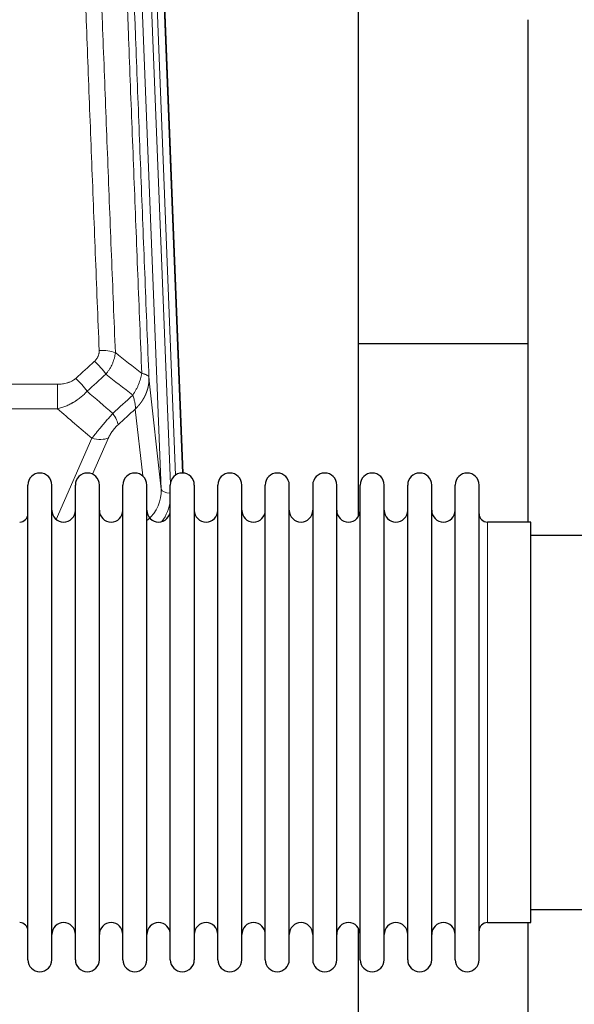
# Model space of a CAD drawing. Header units: inches. Extents: x 0 to 23760, y -13 to 16800.
# Tile 48 of 256: x 4425 to 4661, y 7648 to 8066. Entities that reach past the tile are written whole.
import ezdxf

# ---------------------------------------------------------------- set-up
doc = ezdxf.new("R2010")
doc.units = ezdxf.units.IN
doc.layers.add('1', color=7, linetype='Continuous', true_color=0xffffff)

msp = doc.modelspace()

# ---------------------------------------------------------------- linework, layer by layer
at = {"layer": '1', "color": 110, "linetype": 'Continuous', "lineweight": 13}
for p, q in [((4485.05, 7866.602), (4471.983, 8198.496)), ((4488.896, 7868.688), (4475.975, 8196.869)), ((4491.101, 7872.585), (4478.323, 8197.162)), ((4481.317, 8195.942), (4494.012, 7873.477)), ((4479.802, 7914.008), (4485.05, 7866.602)), ((4207.7, 7911.208), (4440.872, 7911.208)), ((4440.872, 7911.208), (4440.872, 7900.776)), ((4440.872, 7900.776), (4207.7, 7900.776)), ((4477.135, 7872.222), (4473.987, 7900.656)), ((4440.343, 7853.737), (4455.499, 7888.257)), ((4462.56, 7888.406), (4455.786, 7872.976)), ((4623.786, 7682.325), (4623.786, 7852.625))]:
    msp.add_line(p, q, dxfattribs=at)
at = {"layer": '1', "color": 2, "linetype": 'Continuous', "lineweight": 25}
for p, q in [((4481.69, 8192.683), (4494.257, 7873.471)), ((4568.946, 7855.011), (4568.946, 8080.394)), ((4640.946, 8066.203), (4640.946, 7852.625)), ((4640.913, 7928.346), (4568.948, 7928.346)), ((4428.286, 7856.974), (4428.286, 7868.375)), ((4438.486, 7856.974), (4438.486, 7868.375)), ((4448.486, 7856.974), (4448.486, 7868.375)), ((4458.686, 7856.974), (4458.686, 7868.375)), ((4468.686, 7856.974), (4468.686, 7868.375)), ((4478.886, 7856.974), (4478.886, 7868.375)), ((4488.886, 7856.974), (4488.886, 7868.375)), ((4499.086, 7868.375), (4499.086, 7856.974)), ((4509.086, 7856.974), (4509.086, 7868.375)), ((4519.286, 7856.974), (4519.286, 7868.375)), ((4529.286, 7666.575), (4529.286, 7868.375)), ((4539.486, 7666.575), (4539.486, 7868.375)), ((4549.486, 7868.375), (4549.486, 7666.575)), ((4559.686, 7666.575), (4559.686, 7868.375)), ((4569.686, 7666.575), (4569.686, 7868.375)), ((4579.886, 7666.575), (4579.886, 7868.375)), ((4589.886, 7666.575), (4589.886, 7868.375)), ((4600.086, 7666.575), (4600.086, 7868.375)), ((4610.086, 7666.575), (4610.086, 7868.375)), ((4620.286, 7666.575), (4620.286, 7868.375)), ((4428.286, 7666.575), (4428.286, 7856.974)), ((4438.486, 7666.575), (4438.486, 7856.974)), ((4448.486, 7666.575), (4448.486, 7856.974)), ((4458.686, 7666.575), (4458.686, 7856.974)), ((4468.686, 7666.575), (4468.686, 7856.974)), ((4478.886, 7666.575), (4478.886, 7856.974)), ((4488.886, 7666.575), (4488.886, 7856.974)), ((4499.086, 7856.974), (4499.086, 7666.575)), ((4509.086, 7666.575), (4509.086, 7856.974)), ((4519.286, 7666.575), (4519.286, 7856.974)), ((4642.286, 7852.625), (4623.786, 7852.625)), ((4642.286, 7682.325), (4642.286, 7852.625)), ((4738.286, 7846.975), (4642.286, 7846.975)), ((4642.286, 7687.975), (4738.286, 7687.975)), ((4623.786, 7682.325), (4642.286, 7682.325)), ((4640.946, 7682.328), (4640.946, 7643.122)), ((4568.946, 7643.122), (4568.946, 7679.949))]:
    msp.add_line(p, q, dxfattribs=at)
for centre, radius, start, end in [((4433.386, 7868.375), 5.1, 0, 180), ((4453.586, 7868.375), 5.1, 0, 180), ((4473.786, 7868.375), 5.1, 0, 180), ((4493.986, 7868.375), 5.1, 0, 180), ((4514.186, 7868.375), 5.1, 0, 180), ((4534.386, 7868.375), 5.1, 0, 180), ((4554.586, 7868.375), 5.1, 0, 180), ((4574.786, 7868.375), 5.1, 0, 180), ((4594.986, 7868.375), 5.1, 0, 180), ((4615.186, 7868.375), 5.1, 0, 180), ((4443.486, 7857.625), 5, 180, 0), ((4463.686, 7857.625), 5, 180, 0), ((4483.886, 7857.625), 5, 180, 0), ((4504.086, 7857.625), 5, 180, 0), ((4524.286, 7857.625), 5, 180, 0), ((4544.486, 7857.625), 5, 180, 0), ((4564.686, 7857.625), 5, 180, 0), ((4584.886, 7857.625), 5, 180, 0), ((4605.086, 7857.625), 5, 180, 0), ((4424.786, 7856.125), 3.5, 270, 0), ((4623.786, 7856.125), 3.5, 180, 270), ((4424.786, 7678.825), 3.5, 0, 90), ((4443.486, 7677.325), 5, 0, 180), ((4463.686, 7677.325), 5, 0, 180), ((4483.886, 7677.325), 5, 0, 180), ((4504.086, 7677.325), 5, 0, 180), ((4524.286, 7677.325), 5, 0, 180), ((4544.486, 7677.325), 5, 0, 180), ((4564.686, 7677.325), 5, 0, 180), ((4584.886, 7677.325), 5, 0, 180), ((4605.086, 7677.325), 5, 0, 180), ((4623.786, 7678.825), 3.5, 90, 180), ((4433.386, 7666.575), 5.1, 180, 0), ((4453.586, 7666.575), 5.1, 180, 0), ((4473.786, 7666.575), 5.1, 180, 0), ((4493.986, 7666.575), 5.1, 180, 0), ((4514.186, 7666.575), 5.1, 180, 0), ((4534.386, 7666.575), 5.1, 180, 0), ((4554.586, 7666.575), 5.1, 180, 0), ((4574.786, 7666.575), 5.1, 180, 0), ((4594.986, 7666.575), 5.1, 180, 0), ((4615.186, 7666.575), 5.1, 180, 0)]:
    msp.add_arc(centre, radius, start, end, dxfattribs=at)
at = {"layer": '1', "color": 110, "linetype": 'Continuous', "lineweight": 13}
for centre, major_axis, ratio, start_param, end_param in [((4458.611, 7921.299), (9.992, 0.404), 0.431453, 0.7935197, 1.5533391), ((4456.639, 7916.706), (-6.729, 7.397), 0.3051216, 4.2889758, 5.0360109), ((4448.631, 7909.413), (-6.736, 7.391), 0.3030979, 4.2875497, 5.03344), ((4459.586, 7900.026), (-6.719, 7.407), 0.3029797, 3.5431496, 4.2886573), ((4455.499, 7894.428), (9.156, -4.02), 0.5833249, 4.9631119, 5.806783), ((4465.022, 7866.104), (20.033, -0.591), 0.8872905, 5.5253333, 6.3444464), ((4489.042, 7866.822), (-3.997, -0.157), 0.4614673, 0.0341943, 1.5136497), ((4465.022, 7864.257), (24.034, -0.11), 0.8859493, 5.722211, 6.1681029)]:
    msp.add_ellipse(centre, major_axis=major_axis, ratio=ratio, start_param=start_param, end_param=end_param, dxfattribs=at)
for points, knots in [([(4458.611, 7925.616), (4458.054, 7939.447), (4456.953, 7966.977), (4455.346, 8007.881), (4454.303, 8034.889), (4453.533, 8055.048), (4453.15, 8065.103), (4452.772, 8075.121), (4452.521, 8081.791), (4452.395, 8085.122), (4451.772, 8101.757), (4451.281, 8114.995), (4450.555, 8134.744), (4450.315, 8141.308), (4449.84, 8154.399), (4449.604, 8160.925), (4448.902, 8180.448), (4447.981, 8206.328), (4447.091, 8231.906), (4446.653, 8244.619)], [0, 0, 0, 0, 0.125, 0.25, 0.375, 0.375, 0.4375, 0.46875, 0.46875, 0.5, 0.5, 0.625, 0.625, 0.6875, 0.6875, 0.75, 0.75, 0.875, 1, 1, 1, 1]), ([(4453.521, 8243.253), (4453.959, 8230.556), (4454.85, 8205.011), (4455.772, 8179.164), (4456.475, 8159.666), (4456.711, 8153.147), (4457.188, 8140.073), (4457.428, 8133.517), (4458.154, 8113.793), (4458.646, 8100.573), (4459.271, 8083.959), (4459.396, 8080.632), (4459.648, 8073.97), (4460.026, 8063.965), (4460.409, 8053.923), (4461.181, 8033.79), (4462.225, 8006.816), (4463.834, 7965.964), (4464.937, 7938.469), (4465.495, 7924.656)], [0, 0, 0, 0, 0.125, 0.25, 0.25, 0.3125, 0.3125, 0.375, 0.375, 0.5, 0.5, 0.53125, 0.53125, 0.5625, 0.625, 0.625, 0.75, 0.875, 1, 1, 1, 1]), ([(4476.747, 7915.788), (4476.175, 7929.841), (4475.048, 7957.812), (4473.402, 7999.364), (4472.336, 8026.795), (4471.548, 8047.268), (4471.156, 8057.479), (4470.705, 8069.347), (4470.512, 8074.424), (4470.384, 8077.807), (4470.32, 8079.497), (4470.002, 8087.943), (4469.622, 8098.05), (4469.184, 8109.794), (4468.998, 8114.816), (4468.873, 8118.162), (4468.812, 8119.834), (4468.255, 8134.871), (4467.283, 8161.445), (4465.872, 8200.839), (4464.963, 8226.788), (4464.517, 8239.685)], [0, 0, 0, 0, 0.125, 0.25, 0.375, 0.375, 0.4375, 0.46875, 0.484375, 0.484375, 0.5, 0.5, 0.5625, 0.59375, 0.609375, 0.609375, 0.625, 0.625, 0.75, 0.875, 1, 1, 1, 1]), ([(4467.607, 8236.676), (4468.052, 8223.829), (4468.957, 8197.978), (4470.364, 8158.734), (4471.334, 8132.26), (4471.889, 8117.281), (4471.951, 8115.615), (4472.074, 8112.282), (4472.26, 8107.278), (4472.697, 8095.579), (4473.076, 8085.511), (4473.394, 8077.097), (4473.457, 8075.413), (4473.585, 8072.044), (4473.777, 8066.986), (4474.227, 8055.162), (4474.617, 8044.989), (4475.404, 8024.594), (4476.467, 7997.267), (4478.108, 7955.872), (4479.232, 7928.008), (4479.802, 7914.008)], [0, 0, 0, 0, 0.125, 0.25, 0.375, 0.375, 0.390625, 0.390625, 0.40625, 0.4375, 0.5, 0.5, 0.515625, 0.515625, 0.53125, 0.5625, 0.625, 0.625, 0.75, 0.875, 1, 1, 1, 1]), ([(4458.611, 7925.616), (4458.62, 7925.403), (4458.618, 7925.19), (4458.601, 7924.924), (4458.597, 7924.871), (4458.587, 7924.764), (4458.581, 7924.711), (4458.562, 7924.552), (4458.547, 7924.446), (4458.491, 7924.133), (4458.443, 7923.926), (4458.322, 7923.519), (4458.25, 7923.319), (4458.124, 7923.022), (4458.079, 7922.924), (4458.007, 7922.778), (4457.982, 7922.73), (4457.931, 7922.633), (4457.904, 7922.585), (4457.77, 7922.349), (4457.652, 7922.166), (4457.396, 7921.813), (4457.258, 7921.643), (4456.963, 7921.315), (4456.806, 7921.157), (4456.639, 7921.005)], [0, 0, 0, 0, 0.125, 0.125, 0.15625, 0.15625, 0.1875, 0.1875, 0.25, 0.25, 0.375, 0.375, 0.5, 0.5, 0.5625, 0.5625, 0.59375, 0.59375, 0.625, 0.625, 0.75, 0.75, 0.875, 0.875, 1, 1, 1, 1]), ([(4465.495, 7924.656), (4465.458, 7924.262), (4465.405, 7923.867), (4465.317, 7923.373), (4465.298, 7923.274), (4465.259, 7923.076), (4465.238, 7922.977), (4465.172, 7922.68), (4465.124, 7922.482), (4464.968, 7921.892), (4464.726, 7921.108), (4464.418, 7920.332), (4464.162, 7919.753), (4464.05, 7919.512), (4463.932, 7919.272), (4463.884, 7919.176), (4463.86, 7919.128), (4463.786, 7918.985), (4463.736, 7918.889), (4463.482, 7918.415), (4463.264, 7918.041), (4462.799, 7917.306), (4462.304, 7916.582), (4461.752, 7915.882), (4461.462, 7915.538)], [0, 0, 0, 0, 0.125, 0.125, 0.15625, 0.15625, 0.1875, 0.1875, 0.25, 0.25, 0.375, 0.5, 0.5, 0.5625, 0.578125, 0.578125, 0.59375, 0.59375, 0.625, 0.625, 0.75, 0.75, 0.875, 1, 1, 1, 1]), ([(4476.747, 7915.788), (4476.618, 7915.044), (4476.439, 7914.281), (4475.983, 7912.737), (4475.705, 7911.955), (4475.217, 7910.781), (4475.043, 7910.39), (4474.671, 7909.609), (4474.473, 7909.22), (4473.847, 7908.058), (4473.385, 7907.291), (4472.882, 7906.543)], [0, 0, 0, 0, 0.25, 0.25, 0.5, 0.5, 0.625, 0.625, 0.75, 0.75, 1, 1, 1, 1]), ([(4479.802, 7914.008), (4479.772, 7914.212), (4479.682, 7914.407), (4479.459, 7914.682), (4479.371, 7914.77), (4479.165, 7914.939), (4479.047, 7915.02), (4478.786, 7915.173), (4478.642, 7915.246), (4478.328, 7915.381), (4478.158, 7915.445), (4477.794, 7915.561), (4477.6, 7915.614), (4477.189, 7915.71), (4476.973, 7915.752), (4476.747, 7915.788)], [0, 0, 0, 0, 0.25, 0.25, 0.375, 0.375, 0.5, 0.5, 0.625, 0.625, 0.75, 0.75, 0.875, 0.875, 1, 1, 1, 1]), ([(4448.631, 7913.683), (4448.505, 7913.568), (4448.375, 7913.458), (4448.174, 7913.298), (4448.106, 7913.246), (4447.968, 7913.145), (4447.898, 7913.095), (4447.546, 7912.853), (4447.252, 7912.677), (4446.641, 7912.359), (4446.325, 7912.216), (4445.918, 7912.056), (4445.836, 7912.025), (4445.671, 7911.965), (4445.588, 7911.936), (4445.34, 7911.852), (4445.174, 7911.8), (4444.673, 7911.655), (4444.335, 7911.573), (4443.656, 7911.436), (4443.313, 7911.38), (4442.624, 7911.293), (4442.276, 7911.26), (4441.578, 7911.218), (4441.226, 7911.208), (4440.872, 7911.208)], [0, 0, 0, 0, 0.0625, 0.0625, 0.09375, 0.09375, 0.125, 0.125, 0.25, 0.25, 0.375, 0.375, 0.40625, 0.40625, 0.4375, 0.4375, 0.5, 0.5, 0.625, 0.625, 0.75, 0.75, 0.875, 0.875, 1, 1, 1, 1]), ([(4479.802, 7914.008), (4479.803, 7913.988), (4479.804, 7913.948), (4479.806, 7913.889), (4479.808, 7913.829), (4479.809, 7913.769), (4479.81, 7913.709), (4479.811, 7913.65), (4479.812, 7913.59), (4479.812, 7913.53), (4479.812, 7913.471), (4479.812, 7913.411), (4479.812, 7913.351), (4479.812, 7913.292), (4479.811, 7913.232), (4479.81, 7913.173), (4479.809, 7913.113), (4479.807, 7913.054), (4479.805, 7912.994), (4479.804, 7912.935), (4479.801, 7912.875), (4479.799, 7912.816), (4479.796, 7912.756), (4479.794, 7912.697), (4479.791, 7912.637), (4479.787, 7912.578), (4479.784, 7912.519), (4479.78, 7912.459), (4479.776, 7912.4), (4479.772, 7912.341), (4479.767, 7912.281), (4479.763, 7912.222), (4479.758, 7912.163), (4479.753, 7912.104), (4479.747, 7912.045), (4479.742, 7911.985), (4479.736, 7911.926), (4479.73, 7911.867), (4479.724, 7911.808), (4479.717, 7911.749), (4479.71, 7911.69), (4479.703, 7911.631), (4479.696, 7911.572), (4479.689, 7911.514), (4479.681, 7911.455), (4479.673, 7911.396), (4479.665, 7911.337), (4479.657, 7911.278), (4479.649, 7911.22), (4479.64, 7911.161), (4479.631, 7911.103), (4479.622, 7911.044), (4479.613, 7910.985), (4479.603, 7910.927), (4479.593, 7910.868), (4479.583, 7910.81), (4479.573, 7910.752), (4479.563, 7910.693), (4479.552, 7910.635), (4479.541, 7910.577), (4479.53, 7910.519), (4479.519, 7910.461), (4479.507, 7910.403), (4479.495, 7910.345), (4479.483, 7910.287), (4479.471, 7910.229), (4479.459, 7910.171), (4479.446, 7910.113), (4479.434, 7910.055), (4479.421, 7909.997), (4479.407, 7909.94), (4479.394, 7909.882), (4479.38, 7909.824), (4479.367, 7909.767), (4479.353, 7909.709), (4479.338, 7909.652), (4479.324, 7909.595), (4479.309, 7909.537), (4479.294, 7909.48), (4479.279, 7909.423), (4479.264, 7909.366), (4479.249, 7909.309), (4479.233, 7909.252), (4479.217, 7909.195), (4479.201, 7909.138), (4479.185, 7909.081), (4479.168, 7909.024), (4479.152, 7908.967), (4479.135, 7908.911), (4479.118, 7908.854), (4479.1, 7908.798), (4479.083, 7908.741), (4479.065, 7908.685), (4479.047, 7908.628), (4479.029, 7908.572), (4479.011, 7908.516), (4478.993, 7908.46), (4478.974, 7908.404), (4478.955, 7908.348), (4478.936, 7908.292), (4478.917, 7908.236), (4478.898, 7908.18), (4478.878, 7908.124), (4478.858, 7908.069), (4478.838, 7908.013), (4478.818, 7907.957), (4478.798, 7907.902), (4478.777, 7907.847), (4478.756, 7907.791), (4478.735, 7907.736), (4478.714, 7907.681), (4478.693, 7907.626), (4478.672, 7907.571), (4478.65, 7907.516), (4478.628, 7907.461), (4478.606, 7907.406), (4478.584, 7907.351), (4478.561, 7907.297), (4478.539, 7907.242), (4478.516, 7907.188), (4478.493, 7907.133), (4478.47, 7907.079), (4478.447, 7907.025), (4478.423, 7906.97), (4478.399, 7906.916), (4478.376, 7906.862), (4478.351, 7906.808), (4478.327, 7906.755), (4478.303, 7906.701), (4478.278, 7906.647), (4478.254, 7906.593), (4478.229, 7906.54), (4478.204, 7906.487), (4478.178, 7906.433), (4478.153, 7906.38), (4478.127, 7906.327), (4478.102, 7906.274), (4478.076, 7906.221), (4478.05, 7906.168), (4478.023, 7906.115), (4477.997, 7906.062), (4477.97, 7906.009), (4477.943, 7905.957), (4477.916, 7905.904), (4477.889, 7905.852), (4477.862, 7905.799), (4477.835, 7905.747), (4477.807, 7905.695), (4477.779, 7905.643), (4477.751, 7905.591), (4477.723, 7905.539), (4477.695, 7905.487), (4477.666, 7905.436), (4477.638, 7905.384), (4477.609, 7905.332), (4477.58, 7905.281), (4477.551, 7905.23), (4477.522, 7905.178), (4477.492, 7905.127), (4477.463, 7905.076), (4477.433, 7905.025), (4477.403, 7904.974), (4477.373, 7904.924), (4477.343, 7904.873), (4477.313, 7904.822), (4477.282, 7904.772), (4477.252, 7904.722), (4477.221, 7904.671), (4477.19, 7904.621), (4477.159, 7904.571), (4477.128, 7904.521), (4477.096, 7904.471), (4477.065, 7904.421), (4477.033, 7904.371), (4477.001, 7904.322), (4476.969, 7904.272), (4476.937, 7904.223), (4476.905, 7904.174), (4476.872, 7904.124), (4476.84, 7904.075), (4476.807, 7904.026), (4476.774, 7903.977), (4476.741, 7903.929), (4476.708, 7903.88), (4476.675, 7903.831), (4476.641, 7903.783), (4476.608, 7903.734), (4476.574, 7903.686), (4476.54, 7903.638), (4476.506, 7903.59), (4476.472, 7903.542), (4476.438, 7903.494), (4476.403, 7903.446), (4476.369, 7903.398), (4476.334, 7903.351), (4476.299, 7903.303), (4476.264, 7903.256), (4476.229, 7903.209), (4476.194, 7903.162), (4476.159, 7903.115), (4476.123, 7903.068), (4476.088, 7903.021), (4476.052, 7902.974), (4476.016, 7902.928), (4475.98, 7902.881), (4475.944, 7902.835), (4475.908, 7902.788), (4475.871, 7902.742), (4475.835, 7902.696), (4475.798, 7902.65), (4475.761, 7902.604), (4475.724, 7902.558), (4475.687, 7902.513), (4475.65, 7902.467), (4475.613, 7902.422), (4475.576, 7902.377), (4475.538, 7902.331), (4475.501, 7902.286), (4475.463, 7902.241), (4475.425, 7902.196), (4475.387, 7902.152), (4475.349, 7902.107), (4475.311, 7902.062), (4475.272, 7902.018), (4475.234, 7901.974), (4475.195, 7901.929), (4475.157, 7901.885), (4475.118, 7901.841), (4475.079, 7901.798), (4475.04, 7901.754), (4475.001, 7901.71), (4474.961, 7901.667), (4474.922, 7901.623), (4474.883, 7901.58), (4474.843, 7901.537), (4474.803, 7901.494), (4474.763, 7901.451), (4474.724, 7901.408), (4474.684, 7901.365), (4474.643, 7901.323), (4474.603, 7901.28), (4474.563, 7901.238), (4474.522, 7901.195), (4474.482, 7901.153), (4474.441, 7901.111), (4474.4, 7901.069), (4474.359, 7901.027), (4474.319, 7900.986), (4474.277, 7900.944), (4474.236, 7900.903), (4474.195, 7900.861), (4474.154, 7900.82), (4474.112, 7900.779), (4474.071, 7900.738), (4474.029, 7900.697), (4474.001, 7900.67), (4473.987, 7900.656)], [0, 0, 0, 0, 0.0042303, 0.0084583, 0.0126838, 0.016907, 0.0211277, 0.0253461, 0.0295621, 0.0337757, 0.037987, 0.0421959, 0.0464023, 0.0506064, 0.0548082, 0.0590075, 0.0632045, 0.0673991, 0.0715913, 0.0757811, 0.0799686, 0.0841537, 0.0883364, 0.0925167, 0.0966947, 0.1008703, 0.1050435, 0.1092144, 0.1133829, 0.117549, 0.1217128, 0.1258741, 0.1300332, 0.1341898, 0.1383441, 0.1424961, 0.1466456, 0.1507929, 0.1549377, 0.1590802, 0.1632203, 0.1673581, 0.1714935, 0.1756266, 0.1797573, 0.1838856, 0.1880116, 0.1921352, 0.1962565, 0.2003755, 0.204492, 0.2086063, 0.2127182, 0.2168277, 0.2209349, 0.2250397, 0.2291422, 0.2332423, 0.2373401, 0.2414356, 0.2455287, 0.2496195, 0.2537079, 0.257794, 0.2618777, 0.2659591, 0.2700382, 0.2741149, 0.2781893, 0.2822614, 0.2863311, 0.2903985, 0.2944635, 0.2985262, 0.3025866, 0.3066447, 0.3107004, 0.3147538, 0.3188048, 0.3228536, 0.3269, 0.3309441, 0.3349858, 0.3390253, 0.3430624, 0.3470972, 0.3511296, 0.3551598, 0.3591876, 0.3632131, 0.3672363, 0.3712571, 0.3752757, 0.3792919, 0.3833058, 0.3873174, 0.3913267, 0.3953337, 0.3993384, 0.4033407, 0.4073408, 0.4113385, 0.4153339, 0.419327, 0.4233179, 0.4273064, 0.4312926, 0.4352765, 0.4392581, 0.4432373, 0.4472143, 0.451189, 0.4551614, 0.4591315, 0.4630993, 0.4670648, 0.471028, 0.4749889, 0.4789475, 0.4829038, 0.4868578, 0.4908095, 0.494759, 0.4987061, 0.502651, 0.5065936, 0.5105338, 0.5144718, 0.5184076, 0.522341, 0.5262721, 0.530201, 0.5341276, 0.5380519, 0.5419739, 0.5458936, 0.5498111, 0.5537262, 0.5576392, 0.5615498, 0.5654581, 0.5693642, 0.573268, 0.5771696, 0.5810688, 0.5849658, 0.5888606, 0.592753, 0.5966432, 0.6005311, 0.6044168, 0.6083002, 0.6121813, 0.6160602, 0.6199368, 0.6238111, 0.6276832, 0.6315531, 0.6354206, 0.6392859, 0.643149, 0.6470098, 0.6508684, 0.6547247, 0.6585787, 0.6624305, 0.66628, 0.6701273, 0.6739724, 0.6778152, 0.6816557, 0.685494, 0.6893301, 0.6931639, 0.6969955, 0.7008248, 0.7046519, 0.7084768, 0.7122994, 0.7161198, 0.7199379, 0.7237539, 0.7275675, 0.731379, 0.7351882, 0.7389952, 0.7427999, 0.7466024, 0.7504027, 0.7542008, 0.7579966, 0.7617902, 0.7655816, 0.7693708, 0.7731577, 0.7769424, 0.7807249, 0.7845052, 0.7882833, 0.7920591, 0.7958327, 0.7996042, 0.8033734, 0.8071403, 0.8109051, 0.8146677, 0.818428, 0.8221862, 0.8259421, 0.8296958, 0.8334474, 0.8371967, 0.8409438, 0.8446887, 0.8484314, 0.8521719, 0.8559102, 0.8596463, 0.8633802, 0.867112, 0.8708415, 0.8745688, 0.8782939, 0.8820169, 0.8857376, 0.8894562, 0.8931726, 0.8968867, 0.9005987, 0.9043086, 0.9080162, 0.9117216, 0.9154249, 0.919126, 0.9228249, 0.9265216, 0.9302161, 0.9339085, 0.9375987, 0.9412867, 0.9449725, 0.9486562, 0.9523377, 0.956017, 0.9596942, 0.9633691, 0.967042, 0.9707126, 0.9743811, 0.9780474, 0.9817116, 0.9853736, 0.9890334, 0.9926911, 0.9963466, 1, 1, 1, 1]), ([(4453.448, 7908.227), (4453.248, 7907.998), (4453.043, 7907.774), (4452.726, 7907.442), (4452.619, 7907.332), (4452.402, 7907.115), (4452.292, 7907.007), (4451.739, 7906.476), (4451.279, 7906.07), (4450.322, 7905.292), (4449.825, 7904.921), (4449.184, 7904.479), (4449.054, 7904.391), (4448.858, 7904.262), (4448.793, 7904.219), (4448.661, 7904.134), (4448.595, 7904.092), (4448.264, 7903.882), (4447.93, 7903.678), (4447.59, 7903.483), (4447.454, 7903.405), (4447.385, 7903.367), (4447.18, 7903.252), (4447.042, 7903.177), (4446.629, 7902.956), (4446.351, 7902.814), (4445.514, 7902.405), (4444.949, 7902.154), (4443.805, 7901.692), (4443.228, 7901.481), (4442.059, 7901.099), (4441.469, 7900.928), (4440.872, 7900.776)], [0, 0, 0, 0, 0.0625, 0.0625, 0.09375, 0.09375, 0.125, 0.125, 0.25, 0.25, 0.375, 0.375, 0.40625, 0.40625, 0.421875, 0.421875, 0.4375, 0.4375, 0.5, 0.515625, 0.515625, 0.53125, 0.53125, 0.5625, 0.5625, 0.625, 0.625, 0.75, 0.75, 0.875, 0.875, 1, 1, 1, 1]), ([(4472.882, 7906.543), (4472.988, 7906.259), (4473.088, 7905.977), (4473.276, 7905.42), (4473.363, 7905.144), (4473.522, 7904.602), (4473.595, 7904.335), (4473.724, 7903.811), (4473.78, 7903.554), (4473.877, 7903.053), (4473.917, 7902.809), (4473.979, 7902.335), (4474.002, 7902.105), (4474.042, 7901.44), (4474.033, 7901.029), (4473.987, 7900.656)], [0, 0, 0, 0, 0.125, 0.125, 0.25, 0.25, 0.375, 0.375, 0.5, 0.5, 0.625, 0.625, 0.75, 0.75, 1, 1, 1, 1]), ([(4464.394, 7898.836), (4464.011, 7898.398), (4463.24, 7897.514), (4462.465, 7896.615), (4461.881, 7895.934), (4461.686, 7895.706), (4461.442, 7895.42), (4461.393, 7895.363), (4461.295, 7895.249), (4461.149, 7895.077), (4461.003, 7894.906), (4460.519, 7894.336), (4460.136, 7893.882), (4459.377, 7892.979), (4459.001, 7892.53), (4458.536, 7891.971), (4458.444, 7891.859), (4458.259, 7891.637), (4457.984, 7891.305), (4457.714, 7890.977), (4457.18, 7890.328), (4456.832, 7889.903), (4456.323, 7889.277), (4456.155, 7889.07), (4455.906, 7888.762), (4455.824, 7888.66), (4455.66, 7888.457), (4455.579, 7888.357), (4455.499, 7888.257)], [0, 0, 0, 0, 0.125, 0.25, 0.25, 0.3125, 0.3125, 0.328125, 0.328125, 0.34375, 0.375, 0.375, 0.5, 0.5, 0.625, 0.625, 0.65625, 0.65625, 0.6875, 0.75, 0.75, 0.875, 0.875, 0.9375, 0.9375, 0.96875, 0.96875, 1, 1, 1, 1]), ([(4462.56, 7888.406), (4462.586, 7888.464), (4462.612, 7888.522), (4462.664, 7888.638), (4462.691, 7888.696), (4462.774, 7888.872), (4462.832, 7888.99), (4463.011, 7889.345), (4463.14, 7889.584), (4463.348, 7889.947), (4463.419, 7890.068), (4463.531, 7890.252), (4463.588, 7890.344), (4463.646, 7890.436), (4463.685, 7890.498), (4463.705, 7890.529), (4463.885, 7890.807), (4464.052, 7891.052), (4464.403, 7891.538), (4464.586, 7891.779), (4464.827, 7892.078), (4464.9, 7892.167), (4464.974, 7892.256), (4465.023, 7892.316), (4465.048, 7892.345), (4465.174, 7892.493), (4465.275, 7892.61), (4465.582, 7892.952), (4465.79, 7893.173), (4466.213, 7893.6), (4466.429, 7893.806), (4466.648, 7894.004)], [0, 0, 0, 0, 0.03125, 0.03125, 0.0625, 0.0625, 0.125, 0.125, 0.25, 0.25, 0.3125, 0.3125, 0.34375, 0.359375, 0.359375, 0.375, 0.375, 0.5, 0.5, 0.625, 0.625, 0.65625, 0.671875, 0.671875, 0.6875, 0.6875, 0.75, 0.75, 0.875, 0.875, 1, 1, 1, 1])]:
    msp.add_open_spline(points, degree=3, knots=knots, dxfattribs=at)
for points in [[(4465.495, 7924.656), (4469.247, 7921.704), (4472.998, 7918.749), (4476.747, 7915.788)], [(4448.631, 7913.683), (4451.3, 7916.126), (4453.97, 7918.566), (4456.639, 7921.005)], [(4461.462, 7915.538), (4458.79, 7913.103), (4456.119, 7910.666), (4453.448, 7908.227)], [(4472.882, 7906.543), (4469.077, 7909.546), (4465.27, 7912.544), (4461.462, 7915.538)], [(4453.448, 7908.227), (4457.095, 7905.096), (4460.744, 7901.965), (4464.394, 7898.836)], [(4464.394, 7898.836), (4467.223, 7901.407), (4470.052, 7903.976), (4472.882, 7906.543)], [(4455.499, 7888.257), (4450.62, 7892.427), (4445.744, 7896.601), (4440.872, 7900.776)], [(4473.987, 7900.656), (4471.54, 7898.441), (4469.094, 7896.223), (4466.648, 7894.004)]]:
    msp.add_open_spline(points, degree=3, dxfattribs=at)

doc.saveas('drawing.dxf')
